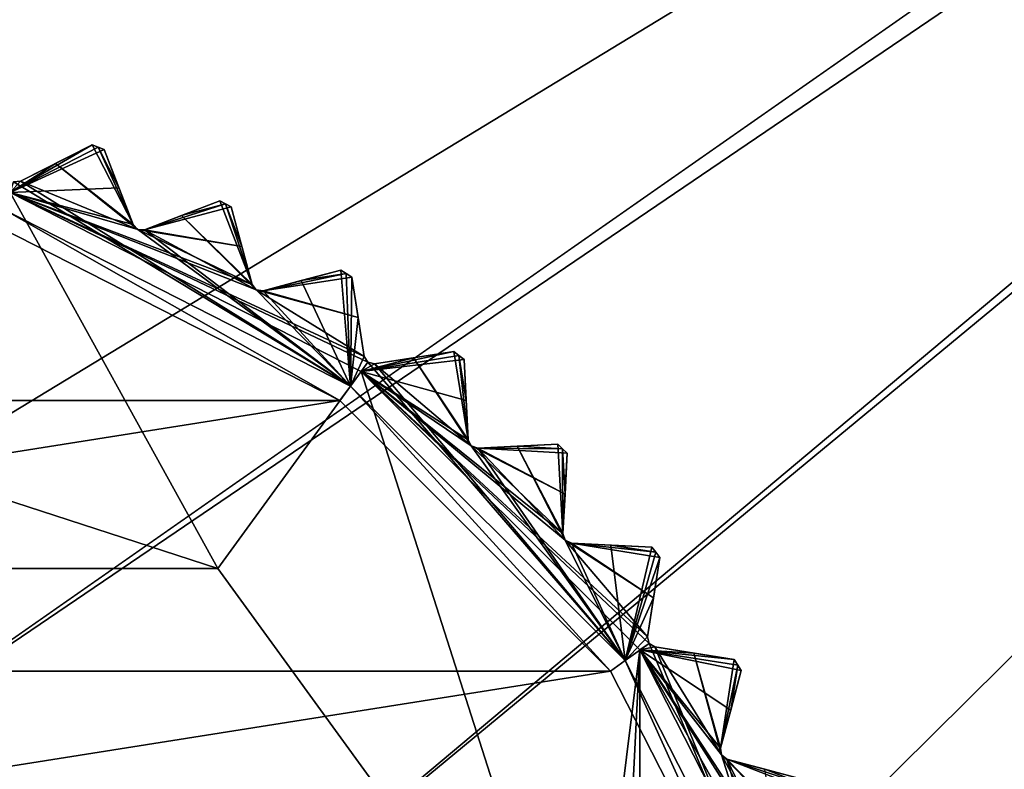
# Model space of a CAD drawing. Header units: millimetres. Extents: x -114 to 114, y -36 to 48.
# Tile 254 of 256: x 75 to 86, y 7 to 15. Entities that reach past the tile are written whole.
import ezdxf

# ---------------------------------------------------------------- set-up
doc = ezdxf.new("R2010")
doc.units = ezdxf.units.MM
doc.header["$LTSCALE"] = 65.185185
for name, color, linetype in [('2', 7, 'CONTINUOUS'), ('2786', 7, 'CONTINUOUS'), ('2841', 7, 'CONTINUOUS'), ('2842', 7, 'CONTINUOUS'), ('2940', 7, 'CONTINUOUS'), ('2942', 7, 'CONTINUOUS'), ('2943', 7, 'CONTINUOUS'), ('2944', 7, 'CONTINUOUS'), ('2945', 7, 'CONTINUOUS'), ('2946', 7, 'CONTINUOUS'), ('2947', 7, 'CONTINUOUS'), ('2948', 7, 'CONTINUOUS'), ('2949', 7, 'CONTINUOUS'), ('2950', 7, 'CONTINUOUS'), ('2951', 7, 'CONTINUOUS'), ('2952', 7, 'CONTINUOUS'), ('2953', 7, 'CONTINUOUS'), ('2954', 7, 'CONTINUOUS'), ('2955', 7, 'CONTINUOUS'), ('2965', 7, 'CONTINUOUS'), ('3014', 7, 'CONTINUOUS'), ('3015', 7, 'CONTINUOUS'), ('3016', 7, 'CONTINUOUS'), ('3017', 7, 'CONTINUOUS'), ('3018', 7, 'CONTINUOUS'), ('3019', 7, 'CONTINUOUS'), ('3020', 7, 'CONTINUOUS'), ('3021', 7, 'CONTINUOUS'), ('3030', 7, 'CONTINUOUS'), ('3033', 7, 'CONTINUOUS'), ('3216', 7, 'CONTINUOUS'), ('3217', 7, 'CONTINUOUS'), ('3219', 7, 'CONTINUOUS'), ('3293', 7, 'CONTINUOUS'), ('3294', 7, 'CONTINUOUS'), ('3295', 7, 'CONTINUOUS'), ('3296', 7, 'CONTINUOUS'), ('3297', 7, 'CONTINUOUS'), ('3298', 7, 'CONTINUOUS'), ('3299', 7, 'CONTINUOUS')]:
    doc.layers.add(name, color=color, linetype=linetype)

msp = doc.modelspace()

# ---------------------------------------------------------------- linework, layer by layer
at = {"layer": '2', "linetype": 'CONTINUOUS'}
for points in [[(113, 35, 92.5), (-113, 35, 92.5), (72.725, 6.847, 92.5), (113, 35, 92.5)], [(76.326, 4.231, 92.5), (113, 35, 92.5), (72.725, 6.847, 92.5), (76.326, 4.231, 92.5)], [(113, -35, 92.5), (113, 35, 92.5), (76.326, 4.231, 92.5), (113, -35, 92.5)]]:
    msp.add_3dface(points, dxfattribs=at)
at = {"layer": '2786', "linetype": 'CONTINUOUS'}
for points in [[(-50.5, 32.5, 90), (110.5, 32.5, 90), (-23.5, 13.7, 90), (-50.5, 32.5, 90)], [(110.5, 32.5, 90), (-19.266, 13.029, 90), (-23.5, 13.7, 90), (110.5, 32.5, 90)], [(110.5, 32.5, 90), (-15.446, 11.083, 90), (-19.266, 13.029, 90), (110.5, 32.5, 90)], [(110.5, 32.5, 90), (-12.415, 8.051, 90), (-15.446, 11.083, 90), (110.5, 32.5, 90)], [(110.5, 32.5, 90), (-10.47, 4.231, 90), (-12.415, 8.051, 90), (110.5, 32.5, 90)], [(110.5, 32.5, 90), (-9.8, 0, 90), (-10.47, 4.231, 90), (110.5, 32.5, 90)], [(-9.8, 0, 90), (110.5, 32.5, 90), (21.275, 6.847, 90), (-9.8, 0, 90)], [(110.5, 32.5, 90), (25.725, 6.847, 90), (21.275, 6.847, 90), (110.5, 32.5, 90)], [(110.5, 32.5, 90), (29.326, 4.231, 90), (25.725, 6.847, 90), (110.5, 32.5, 90)], [(110.5, 32.5, 90), (30.7, 0, 90), (29.326, 4.231, 90), (110.5, 32.5, 90)], [(110.5, 32.5, 90), (68.275, 6.847, 90), (30.7, 0, 90), (110.5, 32.5, 90)], [(110.5, 32.5, 90), (72.725, 6.847, 90), (68.275, 6.847, 90), (110.5, 32.5, 90)], [(110.5, 32.5, 90), (76.326, 4.231, 90), (72.725, 6.847, 90), (110.5, 32.5, 90)], [(110.5, 32.5, 90), (110.5, -32.5, 90), (76.326, -4.231, 90), (110.5, 32.5, 90)], [(110.5, 32.5, 90), (76.326, -4.231, 90), (77.7, 0, 90), (110.5, 32.5, 90)], [(110.5, 32.5, 90), (77.7, 0, 90), (76.326, 4.231, 90), (110.5, 32.5, 90)]]:
    msp.add_3dface(points, dxfattribs=at)
at = {"layer": '2841', "linetype": 'CONTINUOUS'}
for points in [[(74.682, 12.889, 110), (62.539, 10.965, 110), (78.461, 10.965, 110), (74.682, 12.889, 110)], [(62.539, 10.965, 110), (59.54, 7.967, 110), (78.461, 10.965, 110), (62.539, 10.965, 110)], [(78.461, 10.965, 110), (59.54, 7.967, 110), (81.46, 7.967, 110), (78.461, 10.965, 110)], [(59.54, 7.967, 110), (57.614, 4.189, 110), (81.46, 7.967, 110), (59.54, 7.967, 110)], [(81.46, 7.967, 110), (57.614, 4.189, 110), (83.386, 4.189, 110), (81.46, 7.967, 110)]]:
    msp.add_3dface(points, dxfattribs=at)
at = {"layer": '2842', "linetype": 'CONTINUOUS'}
for points in [[(70.5, 11.25, 93), (74.811, 13.267, 93), (77.113, 9.101, 93), (70.5, 11.25, 93)], [(74.811, 13.267, 93), (78.7, 11.286, 93), (77.113, 9.101, 93), (74.811, 13.267, 93)], [(77.113, 9.101, 93), (78.7, 11.286, 93), (81.199, 3.476, 93), (77.113, 9.101, 93)], [(78.7, 11.286, 93), (81.786, 8.2, 93), (81.199, 3.476, 93), (78.7, 11.286, 93)], [(81.786, 8.2, 93), (81.786, -8.2, 93), (81.199, -3.476, 93), (81.786, 8.2, 93)], [(81.199, 3.476, 93), (81.786, 8.2, 93), (81.199, -3.476, 93), (81.199, 3.476, 93)], [(83.767, 4.311, 93), (81.786, -8.2, 93), (81.786, 8.2, 93), (83.767, 4.311, 93)]]:
    msp.add_3dface(points, dxfattribs=at)
at = {"layer": '2940', "linetype": 'CONTINUOUS'}
for points in [[(75.314, 13.59, 108.833), (75.719, 13.796, 108.5), (74.926, 13.392, 109.146), (75.314, 13.59, 108.833)], [(74.926, 13.392, 109.146), (75.719, 13.796, 108.5), (75.719, 13.796, 93.8), (74.926, 13.392, 109.146)], [(75.314, 13.59, 93.467), (74.926, 13.392, 109.146), (75.719, 13.796, 93.8), (75.314, 13.59, 93.467)], [(74.926, 13.392, 93.154), (74.926, 13.392, 109.146), (75.314, 13.59, 93.467), (74.926, 13.392, 93.154)]]:
    msp.add_3dface(points, dxfattribs=at)
at = {"layer": '2942', "linetype": 'CONTINUOUS'}
for points in [[(76.708, 13.012, 108.833), (77.132, 13.175, 108.5), (76.301, 12.856, 109.146), (76.708, 13.012, 108.833)], [(76.301, 12.856, 109.146), (77.132, 13.175, 108.5), (77.132, 13.175, 93.8), (76.301, 12.856, 109.146)], [(76.708, 13.012, 93.467), (76.301, 12.856, 109.146), (77.132, 13.175, 93.8), (76.708, 13.012, 93.467)], [(76.301, 12.856, 93.154), (76.301, 12.856, 109.146), (76.708, 13.012, 93.467), (76.301, 12.856, 93.154)]]:
    msp.add_3dface(points, dxfattribs=at)
at = {"layer": '2943', "linetype": 'CONTINUOUS'}
for points in [[(75.853, 13.744, 93.8), (75.853, 13.744, 108.5), (76.172, 12.913, 93.154), (75.853, 13.744, 93.8)], [(76.172, 12.913, 93.154), (75.853, 13.744, 108.5), (76.016, 13.321, 108.833), (76.172, 12.913, 93.154)], [(76.016, 13.321, 93.467), (75.853, 13.744, 93.8), (76.172, 12.913, 93.154), (76.016, 13.321, 93.467)], [(76.172, 12.913, 109.146), (76.172, 12.913, 93.154), (76.016, 13.321, 108.833), (76.172, 12.913, 109.146)]]:
    msp.add_3dface(points, dxfattribs=at)
at = {"layer": '2944', "linetype": 'CONTINUOUS'}
for points in [[(78.035, 12.292, 108.833), (78.473, 12.409, 108.5), (77.613, 12.179, 109.146), (78.035, 12.292, 108.833)], [(77.613, 12.179, 109.146), (78.473, 12.409, 108.5), (78.473, 12.409, 93.8), (77.613, 12.179, 109.146)], [(78.034, 12.292, 93.467), (77.613, 12.179, 109.146), (78.473, 12.409, 93.8), (78.034, 12.292, 93.467)], [(77.613, 12.179, 93.154), (77.613, 12.179, 109.146), (78.034, 12.292, 93.467), (77.613, 12.179, 93.154)]]:
    msp.add_3dface(points, dxfattribs=at)
at = {"layer": '2945', "linetype": 'CONTINUOUS'}
for points in [[(77.26, 13.109, 93.8), (77.26, 13.109, 108.5), (77.491, 12.25, 93.154), (77.26, 13.109, 93.8)], [(77.491, 12.25, 93.154), (77.26, 13.109, 108.5), (77.378, 12.671, 108.833), (77.491, 12.25, 93.154)], [(77.378, 12.671, 93.467), (77.26, 13.109, 93.8), (77.491, 12.25, 93.154), (77.378, 12.671, 93.467)], [(77.491, 12.25, 109.146), (77.491, 12.25, 93.154), (77.378, 12.671, 108.833), (77.491, 12.25, 109.146)]]:
    msp.add_3dface(points, dxfattribs=at)
at = {"layer": '2946', "linetype": 'CONTINUOUS'}
for points in [[(79.278, 11.437, 108.833), (79.726, 11.508, 108.5), (78.847, 11.369, 109.146), (79.278, 11.437, 108.833)], [(78.847, 11.369, 109.146), (79.726, 11.508, 108.5), (79.726, 11.508, 93.8), (78.847, 11.369, 109.146)], [(79.278, 11.437, 93.467), (78.847, 11.369, 109.146), (79.726, 11.508, 93.8), (79.278, 11.437, 93.467)], [(78.847, 11.369, 93.154), (78.847, 11.369, 109.146), (79.278, 11.437, 93.467), (78.847, 11.369, 93.154)]]:
    msp.add_3dface(points, dxfattribs=at)
at = {"layer": '2947', "linetype": 'CONTINUOUS'}
for points in [[(78.594, 12.331, 93.8), (78.594, 12.331, 108.5), (78.733, 11.452, 93.154), (78.594, 12.331, 93.8)], [(78.733, 11.452, 93.154), (78.594, 12.331, 108.5), (78.665, 11.883, 108.833), (78.733, 11.452, 93.154)], [(78.665, 11.883, 93.467), (78.594, 12.331, 93.8), (78.733, 11.452, 93.154), (78.665, 11.883, 93.467)], [(78.733, 11.452, 109.146), (78.733, 11.452, 93.154), (78.665, 11.883, 108.833), (78.733, 11.452, 109.146)]]:
    msp.add_3dface(points, dxfattribs=at)
at = {"layer": '2948', "linetype": 'CONTINUOUS'}
for points in [[(80.426, 10.457, 108.833), (80.879, 10.481, 108.5), (79.99, 10.434, 109.146), (80.426, 10.457, 108.833)], [(79.99, 10.434, 109.146), (80.879, 10.481, 108.5), (80.879, 10.481, 93.8), (79.99, 10.434, 109.146)], [(80.425, 10.457, 93.467), (79.99, 10.434, 109.146), (80.879, 10.481, 93.8), (80.425, 10.457, 93.467)], [(79.99, 10.434, 93.154), (79.99, 10.434, 109.146), (80.425, 10.457, 93.467), (79.99, 10.434, 93.154)]]:
    msp.add_3dface(points, dxfattribs=at)
at = {"layer": '2949', "linetype": 'CONTINUOUS'}
for points in [[(79.838, 11.417, 93.8), (79.838, 11.417, 108.5), (79.885, 10.529, 93.154), (79.838, 11.417, 93.8)], [(79.885, 10.529, 93.154), (79.838, 11.417, 108.5), (79.862, 10.964, 108.833), (79.885, 10.529, 93.154)], [(79.862, 10.964, 93.467), (79.838, 11.417, 93.8), (79.885, 10.529, 93.154), (79.862, 10.964, 93.467)], [(79.885, 10.529, 109.146), (79.885, 10.529, 93.154), (79.862, 10.964, 108.833), (79.885, 10.529, 109.146)]]:
    msp.add_3dface(points, dxfattribs=at)
at = {"layer": '2950', "linetype": 'CONTINUOUS'}
for points in [[(81.464, 9.362, 108.833), (81.917, 9.338, 108.5), (81.029, 9.385, 109.146), (81.464, 9.362, 108.833)], [(81.029, 9.385, 109.146), (81.917, 9.338, 108.5), (81.917, 9.338, 93.8), (81.029, 9.385, 109.146)], [(81.029, 9.385, 93.154), (81.029, 9.385, 109.146), (81.464, 9.362, 93.467), (81.029, 9.385, 93.154)], [(81.464, 9.362, 93.467), (81.029, 9.385, 109.146), (81.917, 9.338, 93.8), (81.464, 9.362, 93.467)]]:
    msp.add_3dface(points, dxfattribs=at)
at = {"layer": '2951', "linetype": 'CONTINUOUS'}
for points in [[(80.981, 10.379, 93.8), (80.981, 10.379, 108.5), (80.934, 9.49, 93.154), (80.981, 10.379, 93.8)], [(80.934, 9.49, 93.154), (80.981, 10.379, 108.5), (80.957, 9.926, 108.833), (80.934, 9.49, 93.154)], [(80.957, 9.926, 93.467), (80.981, 10.379, 93.8), (80.934, 9.49, 93.154), (80.957, 9.926, 93.467)], [(80.934, 9.49, 109.146), (80.934, 9.49, 93.154), (80.957, 9.926, 108.833), (80.934, 9.49, 109.146)]]:
    msp.add_3dface(points, dxfattribs=at)
at = {"layer": '2952', "linetype": 'CONTINUOUS'}
for points in [[(82.383, 8.165, 108.833), (82.831, 8.094, 108.5), (81.952, 8.233, 109.146), (82.383, 8.165, 108.833)], [(81.952, 8.233, 109.146), (82.831, 8.094, 108.5), (82.831, 8.094, 93.8), (81.952, 8.233, 109.146)], [(81.952, 8.233, 93.154), (81.952, 8.233, 109.146), (82.383, 8.165, 93.467), (81.952, 8.233, 93.154)], [(82.383, 8.165, 93.467), (81.952, 8.233, 109.146), (82.831, 8.094, 93.8), (82.383, 8.165, 93.467)]]:
    msp.add_3dface(points, dxfattribs=at)
at = {"layer": '2953', "linetype": 'CONTINUOUS'}
for points in [[(82.008, 9.226, 93.8), (82.008, 9.226, 108.5), (81.869, 8.347, 93.154), (82.008, 9.226, 93.8)], [(81.869, 8.347, 93.154), (82.008, 9.226, 108.5), (81.937, 8.778, 108.833), (81.869, 8.347, 93.154)], [(81.937, 8.778, 93.467), (82.008, 9.226, 93.8), (81.869, 8.347, 93.154), (81.937, 8.778, 93.467)], [(81.869, 8.347, 109.146), (81.869, 8.347, 93.154), (81.937, 8.778, 108.833), (81.869, 8.347, 109.146)]]:
    msp.add_3dface(points, dxfattribs=at)
at = {"layer": '2954', "linetype": 'CONTINUOUS'}
for points in [[(83.171, 6.878, 108.833), (83.609, 6.76, 108.5), (82.75, 6.991, 109.146), (83.171, 6.878, 108.833)], [(82.75, 6.991, 109.146), (83.609, 6.76, 108.5), (83.609, 6.76, 93.8), (82.75, 6.991, 109.146)], [(82.75, 6.991, 93.154), (82.75, 6.991, 109.146), (83.171, 6.878, 93.467), (82.75, 6.991, 93.154)], [(83.171, 6.878, 93.467), (82.75, 6.991, 109.146), (83.609, 6.76, 93.8), (83.171, 6.878, 93.467)]]:
    msp.add_3dface(points, dxfattribs=at)
at = {"layer": '2955', "linetype": 'CONTINUOUS'}
for points in [[(82.909, 7.973, 93.8), (82.909, 7.973, 108.5), (82.679, 7.113, 93.154), (82.909, 7.973, 93.8)], [(82.679, 7.113, 93.154), (82.909, 7.973, 108.5), (82.792, 7.535, 108.833), (82.679, 7.113, 93.154)], [(82.792, 7.535, 93.467), (82.909, 7.973, 93.8), (82.679, 7.113, 93.154), (82.792, 7.535, 93.467)], [(82.679, 7.113, 109.146), (82.679, 7.113, 93.154), (82.792, 7.535, 108.833), (82.679, 7.113, 109.146)]]:
    msp.add_3dface(points, dxfattribs=at)
at = {"layer": '2965', "linetype": 'CONTINUOUS'}
for points in [[(74.811, 13.267, 93), (75.314, 13.59, 93.467), (75.719, 13.796, 93.8), (74.811, 13.267, 93)], [(74.811, 13.267, 93), (75.719, 13.796, 93.8), (75.786, 13.77, 93.8), (74.811, 13.267, 93)], [(75.853, 13.744, 93.8), (74.811, 13.267, 93), (75.786, 13.77, 93.8), (75.853, 13.744, 93.8)], [(74.811, 13.267, 93), (75.853, 13.744, 93.8), (76.016, 13.321, 93.467), (74.811, 13.267, 93)], [(74.811, 13.267, 93), (74.926, 13.392, 93.154), (75.314, 13.59, 93.467), (74.811, 13.267, 93)], [(74.926, 13.392, 93.154), (74.811, 13.267, 93), (74.849, 13.386, 93.125), (74.926, 13.392, 93.154)], [(74.811, 13.267, 93), (76.016, 13.321, 93.467), (76.172, 12.913, 93.154), (74.811, 13.267, 93)], [(78.7, 11.286, 93), (74.811, 13.267, 93), (78.773, 11.387, 93.125), (78.7, 11.286, 93)], [(74.811, 13.267, 93), (76.172, 12.913, 93.154), (76.225, 12.858, 93.125), (74.811, 13.267, 93)], [(74.811, 13.267, 93), (77.491, 12.25, 93.154), (77.537, 12.189, 93.125), (74.811, 13.267, 93)], [(77.491, 12.25, 93.154), (74.811, 13.267, 93), (76.225, 12.858, 93.125), (77.491, 12.25, 93.154)], [(74.811, 13.267, 93), (78.733, 11.452, 93.154), (78.773, 11.387, 93.125), (74.811, 13.267, 93)], [(78.733, 11.452, 93.154), (74.811, 13.267, 93), (77.537, 12.189, 93.125), (78.733, 11.452, 93.154)], [(76.301, 12.856, 93.154), (76.708, 13.012, 93.467), (77.196, 13.142, 93.8), (76.301, 12.856, 93.154)], [(77.26, 13.109, 93.8), (76.301, 12.856, 93.154), (77.196, 13.142, 93.8), (77.26, 13.109, 93.8)], [(76.301, 12.856, 93.154), (77.26, 13.109, 93.8), (77.378, 12.671, 93.467), (76.301, 12.856, 93.154)], [(76.708, 13.012, 93.467), (77.132, 13.175, 93.8), (77.196, 13.142, 93.8), (76.708, 13.012, 93.467)], [(76.301, 12.856, 93.154), (77.378, 12.671, 93.467), (76.225, 12.858, 93.125), (76.301, 12.856, 93.154)], [(77.378, 12.671, 93.467), (77.491, 12.25, 93.154), (76.225, 12.858, 93.125), (77.378, 12.671, 93.467)], [(77.613, 12.179, 93.154), (78.034, 12.292, 93.467), (78.533, 12.37, 93.8), (77.613, 12.179, 93.154)], [(78.594, 12.331, 93.8), (77.613, 12.179, 93.154), (78.533, 12.37, 93.8), (78.594, 12.331, 93.8)], [(77.613, 12.179, 93.154), (78.594, 12.331, 93.8), (78.665, 11.883, 93.467), (77.613, 12.179, 93.154)], [(78.034, 12.292, 93.467), (78.473, 12.409, 93.8), (78.533, 12.37, 93.8), (78.034, 12.292, 93.467)], [(77.613, 12.179, 93.154), (78.665, 11.883, 93.467), (77.537, 12.189, 93.125), (77.613, 12.179, 93.154)], [(78.665, 11.883, 93.467), (78.733, 11.452, 93.154), (77.537, 12.189, 93.125), (78.665, 11.883, 93.467)], [(78.7, 11.286, 93), (79.278, 11.437, 93.467), (79.726, 11.508, 93.8), (78.7, 11.286, 93)], [(78.7, 11.286, 93), (79.726, 11.508, 93.8), (79.782, 11.463, 93.8), (78.7, 11.286, 93)], [(79.838, 11.417, 93.8), (78.7, 11.286, 93), (79.782, 11.463, 93.8), (79.838, 11.417, 93.8)], [(78.7, 11.286, 93), (78.847, 11.369, 93.154), (79.278, 11.437, 93.467), (78.7, 11.286, 93)], [(78.7, 11.286, 93), (79.838, 11.417, 93.8), (79.862, 10.964, 93.467), (78.7, 11.286, 93)], [(78.847, 11.369, 93.154), (78.7, 11.286, 93), (78.773, 11.387, 93.125), (78.847, 11.369, 93.154)], [(81.786, 8.2, 93), (78.7, 11.286, 93), (81.887, 8.273, 93.125), (81.786, 8.2, 93)], [(78.7, 11.286, 93), (79.862, 10.964, 93.467), (79.885, 10.529, 93.154), (78.7, 11.286, 93)], [(78.7, 11.286, 93), (79.885, 10.529, 93.154), (79.918, 10.46, 93.125), (78.7, 11.286, 93)], [(78.7, 11.286, 93), (80.934, 9.49, 93.154), (80.96, 9.418, 93.125), (78.7, 11.286, 93)], [(80.934, 9.49, 93.154), (78.7, 11.286, 93), (79.918, 10.46, 93.125), (80.934, 9.49, 93.154)], [(78.7, 11.286, 93), (81.869, 8.347, 93.154), (81.887, 8.273, 93.125), (78.7, 11.286, 93)], [(81.869, 8.347, 93.154), (78.7, 11.286, 93), (80.96, 9.418, 93.125), (81.869, 8.347, 93.154)], [(80.425, 10.457, 93.467), (80.879, 10.481, 93.8), (80.93, 10.43, 93.8), (80.425, 10.457, 93.467)], [(79.99, 10.434, 93.154), (80.957, 9.926, 93.467), (79.918, 10.46, 93.125), (79.99, 10.434, 93.154)], [(80.957, 9.926, 93.467), (80.934, 9.49, 93.154), (79.918, 10.46, 93.125), (80.957, 9.926, 93.467)], [(79.99, 10.434, 93.154), (80.425, 10.457, 93.467), (80.93, 10.43, 93.8), (79.99, 10.434, 93.154)], [(79.99, 10.434, 93.154), (80.981, 10.379, 93.8), (80.957, 9.926, 93.467), (79.99, 10.434, 93.154)], [(80.981, 10.379, 93.8), (79.99, 10.434, 93.154), (80.93, 10.43, 93.8), (80.981, 10.379, 93.8)], [(81.029, 9.385, 93.154), (81.937, 8.778, 93.467), (80.96, 9.418, 93.125), (81.029, 9.385, 93.154)], [(81.937, 8.778, 93.467), (81.869, 8.347, 93.154), (80.96, 9.418, 93.125), (81.937, 8.778, 93.467)], [(81.029, 9.385, 93.154), (81.464, 9.362, 93.467), (81.963, 9.282, 93.8), (81.029, 9.385, 93.154)], [(81.029, 9.385, 93.154), (82.008, 9.226, 93.8), (81.937, 8.778, 93.467), (81.029, 9.385, 93.154)], [(82.008, 9.226, 93.8), (81.029, 9.385, 93.154), (81.963, 9.282, 93.8), (82.008, 9.226, 93.8)], [(81.464, 9.362, 93.467), (81.917, 9.338, 93.8), (81.963, 9.282, 93.8), (81.464, 9.362, 93.467)], [(81.952, 8.233, 93.154), (81.786, 8.2, 93), (81.887, 8.273, 93.125), (81.952, 8.233, 93.154)], [(81.786, 8.2, 93), (81.952, 8.233, 93.154), (82.383, 8.165, 93.467), (81.786, 8.2, 93)], [(83.767, 4.311, 93), (81.786, 8.2, 93), (83.892, 4.426, 93.154), (83.767, 4.311, 93)], [(81.786, 8.2, 93), (82.383, 8.165, 93.467), (82.831, 8.094, 93.8), (81.786, 8.2, 93)], [(81.786, 8.2, 93), (82.831, 8.094, 93.8), (82.87, 8.033, 93.8), (81.786, 8.2, 93)], [(81.786, 8.2, 93), (82.909, 7.973, 93.8), (82.792, 7.535, 93.467), (81.786, 8.2, 93)], [(82.909, 7.973, 93.8), (81.786, 8.2, 93), (82.87, 8.033, 93.8), (82.909, 7.973, 93.8)], [(81.786, 8.2, 93), (82.792, 7.535, 93.467), (82.679, 7.113, 93.154), (81.786, 8.2, 93)], [(81.786, 8.2, 93), (82.679, 7.113, 93.154), (82.689, 7.037, 93.125), (81.786, 8.2, 93)], [(81.786, 8.2, 93), (83.356, 5.801, 93.154), (83.358, 5.725, 93.125), (81.786, 8.2, 93)], [(83.356, 5.801, 93.154), (81.786, 8.2, 93), (82.689, 7.037, 93.125), (83.356, 5.801, 93.154)], [(83.892, 4.426, 93.154), (81.786, 8.2, 93), (83.358, 5.725, 93.125), (83.892, 4.426, 93.154)], [(82.75, 6.991, 93.154), (83.512, 6.208, 93.467), (82.689, 7.037, 93.125), (82.75, 6.991, 93.154)], [(83.512, 6.208, 93.467), (83.356, 5.801, 93.154), (82.689, 7.037, 93.125), (83.512, 6.208, 93.467)], [(82.75, 6.991, 93.154), (83.171, 6.878, 93.467), (83.642, 6.696, 93.8), (82.75, 6.991, 93.154)], [(82.75, 6.991, 93.154), (83.675, 6.632, 93.8), (83.512, 6.208, 93.467), (82.75, 6.991, 93.154)], [(83.675, 6.632, 93.8), (82.75, 6.991, 93.154), (83.642, 6.696, 93.8), (83.675, 6.632, 93.8)], [(83.171, 6.878, 93.467), (83.609, 6.76, 93.8), (83.642, 6.696, 93.8), (83.171, 6.878, 93.467)]]:
    msp.add_3dface(points, dxfattribs=at)
at = {"layer": '3014', "linetype": 'CONTINUOUS'}
for points in [[(74.926, 13.392, 109.146), (74.926, 13.392, 93.154), (74.849, 13.386, 93.125), (74.926, 13.392, 109.146)], [(74.926, 13.392, 109.146), (74.849, 13.386, 93.125), (74.849, 13.386, 109.175), (74.926, 13.392, 109.146)]]:
    msp.add_3dface(points, dxfattribs=at)
at = {"layer": '3015', "linetype": 'CONTINUOUS'}
for points in [[(76.172, 12.913, 93.154), (76.172, 12.913, 109.146), (76.225, 12.858, 109.175), (76.172, 12.913, 93.154)], [(76.225, 12.858, 93.125), (76.172, 12.913, 93.154), (76.225, 12.858, 109.175), (76.225, 12.858, 93.125)], [(76.301, 12.856, 109.146), (76.301, 12.856, 93.154), (76.225, 12.858, 93.125), (76.301, 12.856, 109.146)], [(76.301, 12.856, 109.146), (76.225, 12.858, 93.125), (76.225, 12.858, 109.175), (76.301, 12.856, 109.146)]]:
    msp.add_3dface(points, dxfattribs=at)
at = {"layer": '3016', "linetype": 'CONTINUOUS'}
for points in [[(77.491, 12.25, 93.154), (77.491, 12.25, 109.146), (77.537, 12.189, 109.175), (77.491, 12.25, 93.154)], [(77.537, 12.189, 93.125), (77.491, 12.25, 93.154), (77.537, 12.189, 109.175), (77.537, 12.189, 93.125)], [(77.613, 12.179, 109.146), (77.613, 12.179, 93.154), (77.537, 12.189, 93.125), (77.613, 12.179, 109.146)], [(77.613, 12.179, 109.146), (77.537, 12.189, 93.125), (77.537, 12.189, 109.175), (77.613, 12.179, 109.146)]]:
    msp.add_3dface(points, dxfattribs=at)
at = {"layer": '3017', "linetype": 'CONTINUOUS'}
for points in [[(78.733, 11.452, 93.154), (78.733, 11.452, 109.146), (78.773, 11.387, 109.175), (78.733, 11.452, 93.154)], [(78.773, 11.387, 93.125), (78.733, 11.452, 93.154), (78.773, 11.387, 109.175), (78.773, 11.387, 93.125)], [(78.847, 11.369, 109.146), (78.847, 11.369, 93.154), (78.773, 11.387, 93.125), (78.847, 11.369, 109.146)], [(78.847, 11.369, 109.146), (78.773, 11.387, 93.125), (78.773, 11.387, 109.175), (78.847, 11.369, 109.146)]]:
    msp.add_3dface(points, dxfattribs=at)
at = {"layer": '3018', "linetype": 'CONTINUOUS'}
for points in [[(79.885, 10.529, 93.154), (79.885, 10.529, 109.146), (79.918, 10.46, 109.175), (79.885, 10.529, 93.154)], [(79.918, 10.46, 93.125), (79.885, 10.529, 93.154), (79.918, 10.46, 109.175), (79.918, 10.46, 93.125)], [(79.99, 10.434, 109.146), (79.99, 10.434, 93.154), (79.918, 10.46, 93.125), (79.99, 10.434, 109.146)], [(79.99, 10.434, 109.146), (79.918, 10.46, 93.125), (79.918, 10.46, 109.175), (79.99, 10.434, 109.146)]]:
    msp.add_3dface(points, dxfattribs=at)
at = {"layer": '3019', "linetype": 'CONTINUOUS'}
for points in [[(80.934, 9.49, 93.154), (80.934, 9.49, 109.146), (80.96, 9.418, 109.175), (80.934, 9.49, 93.154)], [(80.96, 9.418, 93.125), (80.934, 9.49, 93.154), (80.96, 9.418, 109.175), (80.96, 9.418, 93.125)], [(81.029, 9.385, 109.146), (81.029, 9.385, 93.154), (80.96, 9.418, 93.125), (81.029, 9.385, 109.146)], [(81.029, 9.385, 109.146), (80.96, 9.418, 93.125), (80.96, 9.418, 109.175), (81.029, 9.385, 109.146)]]:
    msp.add_3dface(points, dxfattribs=at)
at = {"layer": '3020', "linetype": 'CONTINUOUS'}
for points in [[(81.869, 8.347, 93.154), (81.869, 8.347, 109.146), (81.887, 8.273, 109.175), (81.869, 8.347, 93.154)], [(81.887, 8.273, 93.125), (81.869, 8.347, 93.154), (81.887, 8.273, 109.175), (81.887, 8.273, 93.125)], [(81.952, 8.233, 109.146), (81.952, 8.233, 93.154), (81.887, 8.273, 93.125), (81.952, 8.233, 109.146)], [(81.952, 8.233, 109.146), (81.887, 8.273, 93.125), (81.887, 8.273, 109.175), (81.952, 8.233, 109.146)]]:
    msp.add_3dface(points, dxfattribs=at)
at = {"layer": '3021', "linetype": 'CONTINUOUS'}
for points in [[(82.679, 7.113, 93.154), (82.679, 7.113, 109.146), (82.689, 7.037, 109.175), (82.679, 7.113, 93.154)], [(82.689, 7.037, 93.125), (82.679, 7.113, 93.154), (82.689, 7.037, 109.175), (82.689, 7.037, 93.125)], [(82.75, 6.991, 109.146), (82.75, 6.991, 93.154), (82.689, 7.037, 93.125), (82.75, 6.991, 109.146)], [(82.75, 6.991, 109.146), (82.689, 7.037, 93.125), (82.689, 7.037, 109.175), (82.75, 6.991, 109.146)]]:
    msp.add_3dface(points, dxfattribs=at)
at = {"layer": '3030', "linetype": 'CONTINUOUS'}
for points in [[(70.5, 11.25, 93.5), (77.113, 9.101, 93.5), (63.887, 9.101, 93.5), (70.5, 11.25, 93.5)], [(77.113, 9.101, 93.5), (81.199, 3.476, 93.5), (63.887, 9.101, 93.5), (77.113, 9.101, 93.5)], [(63.887, 9.101, 93.5), (81.199, 3.476, 93.5), (70.5, 6.4, 93.5), (63.887, 9.101, 93.5)]]:
    msp.add_3dface(points, dxfattribs=at)
at = {"layer": '3033', "linetype": 'CONTINUOUS'}
for points in [[(70.5, 11.25, 93), (77.113, 9.101, 93), (70.5, 11.25, 93.5), (70.5, 11.25, 93)], [(77.113, 9.101, 93), (77.113, 9.101, 93.5), (70.5, 11.25, 93.5), (77.113, 9.101, 93)], [(77.113, 9.101, 93), (81.199, 3.476, 93), (77.113, 9.101, 93.5), (77.113, 9.101, 93)], [(81.199, 3.476, 93), (81.199, 3.476, 93.5), (77.113, 9.101, 93.5), (81.199, 3.476, 93)]]:
    msp.add_3dface(points, dxfattribs=at)
at = {"layer": '3216', "linetype": 'CONTINUOUS'}
for points in [[(75.719, 13.796, 108.5), (75.314, 13.59, 108.833), (76.172, 12.913, 109.146), (75.719, 13.796, 108.5)], [(75.719, 13.796, 108.5), (76.172, 12.913, 109.146), (75.786, 13.77, 108.5), (75.719, 13.796, 108.5)], [(76.016, 13.321, 108.833), (75.853, 13.744, 108.5), (75.786, 13.77, 108.5), (76.016, 13.321, 108.833)], [(76.172, 12.913, 109.146), (76.016, 13.321, 108.833), (75.786, 13.77, 108.5), (76.172, 12.913, 109.146)], [(75.314, 13.59, 108.833), (74.926, 13.392, 109.146), (76.225, 12.858, 109.175), (75.314, 13.59, 108.833)], [(76.172, 12.913, 109.146), (75.314, 13.59, 108.833), (76.225, 12.858, 109.175), (76.172, 12.913, 109.146)], [(78.582, 11.124, 109.5), (74.849, 13.386, 109.175), (74.749, 13.077, 109.5), (78.582, 11.124, 109.5)], [(74.926, 13.392, 109.146), (74.849, 13.386, 109.175), (78.582, 11.124, 109.5), (74.926, 13.392, 109.146)], [(76.225, 12.858, 109.175), (74.926, 13.392, 109.146), (78.582, 11.124, 109.5), (76.225, 12.858, 109.175)], [(77.132, 13.175, 108.5), (76.708, 13.012, 108.833), (77.491, 12.25, 109.146), (77.132, 13.175, 108.5)], [(77.132, 13.175, 108.5), (77.491, 12.25, 109.146), (77.196, 13.142, 108.5), (77.132, 13.175, 108.5)], [(77.378, 12.671, 108.833), (77.26, 13.109, 108.5), (77.196, 13.142, 108.5), (77.378, 12.671, 108.833)], [(77.491, 12.25, 109.146), (77.378, 12.671, 108.833), (77.196, 13.142, 108.5), (77.491, 12.25, 109.146)], [(76.708, 13.012, 108.833), (76.301, 12.856, 109.146), (77.537, 12.189, 109.175), (76.708, 13.012, 108.833)], [(77.491, 12.25, 109.146), (76.708, 13.012, 108.833), (77.537, 12.189, 109.175), (77.491, 12.25, 109.146)], [(76.301, 12.856, 109.146), (76.225, 12.858, 109.175), (78.582, 11.124, 109.5), (76.301, 12.856, 109.146)], [(77.537, 12.189, 109.175), (76.301, 12.856, 109.146), (78.582, 11.124, 109.5), (77.537, 12.189, 109.175)], [(78.473, 12.409, 108.5), (78.035, 12.292, 108.833), (78.582, 11.124, 109.5), (78.473, 12.409, 108.5)], [(78.473, 12.409, 108.5), (78.582, 11.124, 109.5), (78.533, 12.37, 108.5), (78.473, 12.409, 108.5)], [(78.582, 11.124, 109.5), (78.594, 12.331, 108.5), (78.533, 12.37, 108.5), (78.582, 11.124, 109.5)], [(78.665, 11.883, 108.833), (78.594, 12.331, 108.5), (78.582, 11.124, 109.5), (78.665, 11.883, 108.833)], [(78.035, 12.292, 108.833), (77.613, 12.179, 109.146), (78.582, 11.124, 109.5), (78.035, 12.292, 108.833)], [(77.613, 12.179, 109.146), (77.537, 12.189, 109.175), (78.582, 11.124, 109.5), (77.613, 12.179, 109.146)], [(78.733, 11.452, 109.146), (78.665, 11.883, 108.833), (78.582, 11.124, 109.5), (78.733, 11.452, 109.146)], [(78.773, 11.387, 109.175), (78.733, 11.452, 109.146), (78.582, 11.124, 109.5), (78.773, 11.387, 109.175)], [(79.726, 11.508, 108.5), (79.278, 11.437, 108.833), (79.885, 10.529, 109.146), (79.726, 11.508, 108.5)], [(79.726, 11.508, 108.5), (79.885, 10.529, 109.146), (79.782, 11.463, 108.5), (79.726, 11.508, 108.5)], [(79.862, 10.964, 108.833), (79.838, 11.417, 108.5), (79.782, 11.463, 108.5), (79.862, 10.964, 108.833)], [(79.885, 10.529, 109.146), (79.862, 10.964, 108.833), (79.782, 11.463, 108.5), (79.885, 10.529, 109.146)], [(81.624, 8.082, 109.5), (78.773, 11.387, 109.175), (78.582, 11.124, 109.5), (81.624, 8.082, 109.5)], [(78.847, 11.369, 109.146), (78.773, 11.387, 109.175), (81.624, 8.082, 109.5), (78.847, 11.369, 109.146)], [(79.278, 11.437, 108.833), (78.847, 11.369, 109.146), (79.918, 10.46, 109.175), (79.278, 11.437, 108.833)], [(79.918, 10.46, 109.175), (78.847, 11.369, 109.146), (81.624, 8.082, 109.5), (79.918, 10.46, 109.175)], [(79.885, 10.529, 109.146), (79.278, 11.437, 108.833), (79.918, 10.46, 109.175), (79.885, 10.529, 109.146)], [(80.879, 10.481, 108.5), (80.426, 10.457, 108.833), (80.934, 9.49, 109.146), (80.879, 10.481, 108.5)], [(80.879, 10.481, 108.5), (80.934, 9.49, 109.146), (80.93, 10.43, 108.5), (80.879, 10.481, 108.5)], [(79.99, 10.434, 109.146), (79.918, 10.46, 109.175), (81.624, 8.082, 109.5), (79.99, 10.434, 109.146)], [(80.426, 10.457, 108.833), (79.99, 10.434, 109.146), (80.96, 9.418, 109.175), (80.426, 10.457, 108.833)], [(80.96, 9.418, 109.175), (79.99, 10.434, 109.146), (81.624, 8.082, 109.5), (80.96, 9.418, 109.175)], [(80.934, 9.49, 109.146), (80.426, 10.457, 108.833), (80.96, 9.418, 109.175), (80.934, 9.49, 109.146)], [(80.957, 9.926, 108.833), (80.981, 10.379, 108.5), (80.93, 10.43, 108.5), (80.957, 9.926, 108.833)], [(80.934, 9.49, 109.146), (80.957, 9.926, 108.833), (80.93, 10.43, 108.5), (80.934, 9.49, 109.146)], [(81.029, 9.385, 109.146), (80.96, 9.418, 109.175), (81.624, 8.082, 109.5), (81.029, 9.385, 109.146)], [(81.464, 9.362, 108.833), (81.029, 9.385, 109.146), (81.624, 8.082, 109.5), (81.464, 9.362, 108.833)], [(81.917, 9.338, 108.5), (81.464, 9.362, 108.833), (81.624, 8.082, 109.5), (81.917, 9.338, 108.5)], [(81.917, 9.338, 108.5), (81.624, 8.082, 109.5), (81.963, 9.282, 108.5), (81.917, 9.338, 108.5)], [(81.624, 8.082, 109.5), (82.008, 9.226, 108.5), (81.963, 9.282, 108.5), (81.624, 8.082, 109.5)], [(81.937, 8.778, 108.833), (82.008, 9.226, 108.5), (81.624, 8.082, 109.5), (81.937, 8.778, 108.833)], [(81.869, 8.347, 109.146), (81.937, 8.778, 108.833), (81.624, 8.082, 109.5), (81.869, 8.347, 109.146)], [(81.887, 8.273, 109.175), (81.869, 8.347, 109.146), (81.624, 8.082, 109.5), (81.887, 8.273, 109.175)], [(83.577, 4.249, 109.5), (81.887, 8.273, 109.175), (81.624, 8.082, 109.5), (83.577, 4.249, 109.5)], [(81.952, 8.233, 109.146), (81.887, 8.273, 109.175), (83.577, 4.249, 109.5), (81.952, 8.233, 109.146)], [(82.383, 8.165, 108.833), (81.952, 8.233, 109.146), (82.689, 7.037, 109.175), (82.383, 8.165, 108.833)], [(82.689, 7.037, 109.175), (81.952, 8.233, 109.146), (83.577, 4.249, 109.5), (82.689, 7.037, 109.175)], [(82.831, 8.094, 108.5), (82.383, 8.165, 108.833), (82.679, 7.113, 109.146), (82.831, 8.094, 108.5)], [(82.679, 7.113, 109.146), (82.383, 8.165, 108.833), (82.689, 7.037, 109.175), (82.679, 7.113, 109.146)], [(82.831, 8.094, 108.5), (82.679, 7.113, 109.146), (82.87, 8.033, 108.5), (82.831, 8.094, 108.5)], [(82.679, 7.113, 109.146), (82.792, 7.535, 108.833), (82.87, 8.033, 108.5), (82.679, 7.113, 109.146)], [(82.792, 7.535, 108.833), (82.909, 7.973, 108.5), (82.87, 8.033, 108.5), (82.792, 7.535, 108.833)], [(82.75, 6.991, 109.146), (82.689, 7.037, 109.175), (83.577, 4.249, 109.5), (82.75, 6.991, 109.146)], [(83.171, 6.878, 108.833), (82.75, 6.991, 109.146), (83.358, 5.725, 109.175), (83.171, 6.878, 108.833)], [(83.358, 5.725, 109.175), (82.75, 6.991, 109.146), (83.577, 4.249, 109.5), (83.358, 5.725, 109.175)]]:
    msp.add_3dface(points, dxfattribs=at)
at = {"layer": '3217', "linetype": 'CONTINUOUS'}
for points in [[(78.582, 11.124, 109.5), (74.749, 13.077, 109.5), (78.582, 11.124, 109.8), (78.582, 11.124, 109.5)], [(78.582, 11.124, 109.8), (74.749, 13.077, 109.5), (74.749, 13.077, 109.8), (78.582, 11.124, 109.8)], [(81.624, 8.082, 109.5), (78.582, 11.124, 109.5), (81.624, 8.082, 109.8), (81.624, 8.082, 109.5)], [(81.624, 8.082, 109.8), (78.582, 11.124, 109.5), (78.582, 11.124, 109.8), (81.624, 8.082, 109.8)], [(83.577, 4.249, 109.5), (81.624, 8.082, 109.5), (83.577, 4.249, 109.8), (83.577, 4.249, 109.5)], [(83.577, 4.249, 109.8), (81.624, 8.082, 109.5), (81.624, 8.082, 109.8), (83.577, 4.249, 109.8)]]:
    msp.add_3dface(points, dxfattribs=at)
at = {"layer": '3219', "linetype": 'CONTINUOUS'}
for points in [[(74.682, 12.889, 110), (78.461, 10.965, 110), (74.749, 13.077, 109.8), (74.682, 12.889, 110)], [(78.461, 10.965, 110), (78.582, 11.124, 109.8), (74.749, 13.077, 109.8), (78.461, 10.965, 110)], [(78.461, 10.965, 110), (81.46, 7.967, 110), (78.582, 11.124, 109.8), (78.461, 10.965, 110)], [(81.46, 7.967, 110), (81.624, 8.082, 109.8), (78.582, 11.124, 109.8), (81.46, 7.967, 110)], [(81.46, 7.967, 110), (83.386, 4.189, 110), (81.624, 8.082, 109.8), (81.46, 7.967, 110)], [(83.386, 4.189, 110), (83.577, 4.249, 109.8), (81.624, 8.082, 109.8), (83.386, 4.189, 110)]]:
    msp.add_3dface(points, dxfattribs=at)
at = {"layer": '3293', "linetype": 'CONTINUOUS'}
for points in [[(75.719, 13.796, 93.8), (75.719, 13.796, 108.5), (75.786, 13.77, 108.5), (75.719, 13.796, 93.8)], [(75.786, 13.77, 93.8), (75.719, 13.796, 93.8), (75.786, 13.77, 108.5), (75.786, 13.77, 93.8)], [(75.853, 13.744, 108.5), (75.853, 13.744, 93.8), (75.786, 13.77, 93.8), (75.853, 13.744, 108.5)], [(75.853, 13.744, 108.5), (75.786, 13.77, 93.8), (75.786, 13.77, 108.5), (75.853, 13.744, 108.5)]]:
    msp.add_3dface(points, dxfattribs=at)
at = {"layer": '3294', "linetype": 'CONTINUOUS'}
for points in [[(77.132, 13.175, 93.8), (77.132, 13.175, 108.5), (77.196, 13.142, 108.5), (77.132, 13.175, 93.8)], [(77.196, 13.142, 93.8), (77.132, 13.175, 93.8), (77.196, 13.142, 108.5), (77.196, 13.142, 93.8)], [(77.26, 13.109, 108.5), (77.26, 13.109, 93.8), (77.196, 13.142, 93.8), (77.26, 13.109, 108.5)], [(77.26, 13.109, 108.5), (77.196, 13.142, 93.8), (77.196, 13.142, 108.5), (77.26, 13.109, 108.5)]]:
    msp.add_3dface(points, dxfattribs=at)
at = {"layer": '3295', "linetype": 'CONTINUOUS'}
for points in [[(78.473, 12.409, 93.8), (78.473, 12.409, 108.5), (78.533, 12.37, 108.5), (78.473, 12.409, 93.8)], [(78.533, 12.37, 93.8), (78.473, 12.409, 93.8), (78.533, 12.37, 108.5), (78.533, 12.37, 93.8)], [(78.594, 12.331, 108.5), (78.594, 12.331, 93.8), (78.533, 12.37, 93.8), (78.594, 12.331, 108.5)], [(78.594, 12.331, 108.5), (78.533, 12.37, 93.8), (78.533, 12.37, 108.5), (78.594, 12.331, 108.5)]]:
    msp.add_3dface(points, dxfattribs=at)
at = {"layer": '3296', "linetype": 'CONTINUOUS'}
for points in [[(79.726, 11.508, 93.8), (79.726, 11.508, 108.5), (79.782, 11.463, 108.5), (79.726, 11.508, 93.8)], [(79.782, 11.463, 93.8), (79.726, 11.508, 93.8), (79.782, 11.463, 108.5), (79.782, 11.463, 93.8)], [(79.838, 11.417, 108.5), (79.838, 11.417, 93.8), (79.782, 11.463, 93.8), (79.838, 11.417, 108.5)], [(79.838, 11.417, 108.5), (79.782, 11.463, 93.8), (79.782, 11.463, 108.5), (79.838, 11.417, 108.5)]]:
    msp.add_3dface(points, dxfattribs=at)
at = {"layer": '3297', "linetype": 'CONTINUOUS'}
for points in [[(80.879, 10.481, 93.8), (80.879, 10.481, 108.5), (80.93, 10.43, 108.5), (80.879, 10.481, 93.8)], [(80.93, 10.43, 93.8), (80.879, 10.481, 93.8), (80.93, 10.43, 108.5), (80.93, 10.43, 93.8)], [(80.981, 10.379, 108.5), (80.981, 10.379, 93.8), (80.93, 10.43, 93.8), (80.981, 10.379, 108.5)], [(80.981, 10.379, 108.5), (80.93, 10.43, 93.8), (80.93, 10.43, 108.5), (80.981, 10.379, 108.5)]]:
    msp.add_3dface(points, dxfattribs=at)
at = {"layer": '3298', "linetype": 'CONTINUOUS'}
for points in [[(81.917, 9.338, 93.8), (81.917, 9.338, 108.5), (81.963, 9.282, 108.5), (81.917, 9.338, 93.8)], [(81.963, 9.282, 93.8), (81.917, 9.338, 93.8), (81.963, 9.282, 108.5), (81.963, 9.282, 93.8)], [(82.008, 9.226, 108.5), (82.008, 9.226, 93.8), (81.963, 9.282, 93.8), (82.008, 9.226, 108.5)], [(82.008, 9.226, 108.5), (81.963, 9.282, 93.8), (81.963, 9.282, 108.5), (82.008, 9.226, 108.5)]]:
    msp.add_3dface(points, dxfattribs=at)
at = {"layer": '3299', "linetype": 'CONTINUOUS'}
for points in [[(82.831, 8.094, 93.8), (82.831, 8.094, 108.5), (82.87, 8.033, 108.5), (82.831, 8.094, 93.8)], [(82.87, 8.033, 93.8), (82.831, 8.094, 93.8), (82.87, 8.033, 108.5), (82.87, 8.033, 93.8)], [(82.909, 7.973, 108.5), (82.909, 7.973, 93.8), (82.87, 8.033, 93.8), (82.909, 7.973, 108.5)], [(82.909, 7.973, 108.5), (82.87, 8.033, 93.8), (82.87, 8.033, 108.5), (82.909, 7.973, 108.5)]]:
    msp.add_3dface(points, dxfattribs=at)

doc.saveas('drawing.dxf')
